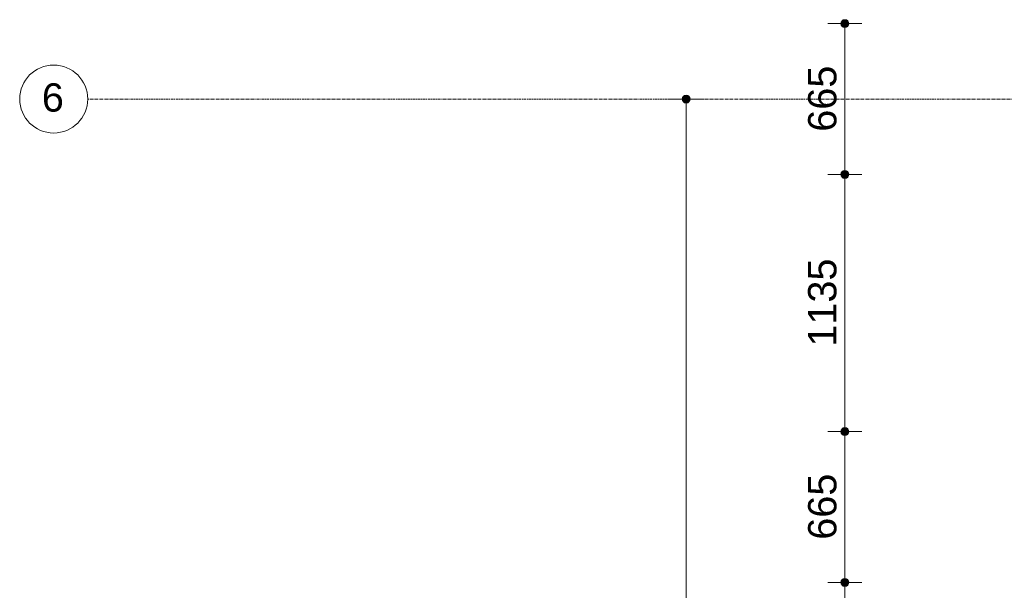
# Model space of a CAD drawing. Header units: millimetres. Extents: x 24169 to 70836, y -5250 to 32049.
# Tile 15 of 46: x 24434 to 28776, y 24832 to 27350. Entities that reach past the tile are written whole.
import ezdxf

# ---------------------------------------------------------------- set-up
doc = ezdxf.new("R2010")
doc.units = ezdxf.units.MM
doc.linetypes.add('stramien', pattern=[22.225, 12.7, -3.175, 3.175, -3.175])
doc.layers.add('00_Algemeen', color=7, linetype='Continuous', lineweight=9, true_color=0x00a600)
doc.layers.add('00_Algemeen-50', color=7, linetype='Continuous', lineweight=9)
doc.styles.add('Arial_1', font='arial.ttf', dxfattribs={"height": 125})
doc.dimstyles.new('00_AEE_maatvoering_2_5mm', dxfattribs={"dimscale": 304.8, "dimtxt": 127.532425, "dimasz": 0.459318, "dimexe": 0.246063, "dimexo": 0.0625, "dimgap": 0, "dimtad": 1, "dimdec": 0, "dimzin": 0, "dimdsep": 46, "dimtxsty": 'Arial_1', "dimblk1": 'DOTSMALL', "dimblk2": 'DOTSMALL', "dimsah": 1, "dimcen": 0.09, "dimdle": 0.246063, "dimazin": 0, "dimtfac": 1, "dimtdec": 4, "dimtix": 1, "dimtmove": 0, "dimatfit": 3, "dimfxl": 0.246063, "dimfxlon": 1, "dimtvp": 1, "dimtolj": 1, "dimtzin": 0, "dimarcsym": 2})

# ---------------------------------------------------------------- blocks, each defined once
blk = doc.blocks.new('Grid - 3 mm-485849-02 tweede verdieping - C')
at = {"layer": '00_Algemeen', "color": 7}
blk.add_circle((0, 0), 3, dxfattribs=at)
blk = doc.blocks.new('DIMBLOCK8-02 tweede verdieping - C')
at = {"layer": '00_Algemeen-50', "transparency": 16777216}
h = blk.add_hatch(color=256, dxfattribs=at)
edge = h.paths.add_edge_path()
edge.add_arc((27373.1, 27000), 17.5, 0, 360)
h = blk.add_hatch(color=256, dxfattribs=at)
edge = h.paths.add_edge_path()
edge.add_arc((27373.1, 21600), 17.5, 0, 360)
for p, q in [((27373.1, 27000), (27298.1, 27000)), ((27373.1, 27000), (27373.1, 21600)), ((27373.1, 27000), (27448.1, 27000)), ((27373.1, 21600), (27298.1, 21600)), ((27373.1, 21600), (27448.1, 21600))]:
    blk.add_line(p, q, dxfattribs=at)
for centre in [(27373.1, 27000), (27373.1, 21600)]:
    blk.add_circle(centre, 17.5, dxfattribs=at)
at = {"layer": '00_Algemeen-50', "color": 0, "transparency": 16777216, "insert": (27210.8, 24107.7), "char_height": 125, "width": 461.471, "attachment_point": 1, "rotation": 90, "line_spacing_factor": 0.941778, "style": 'Arial_1'}
blk.add_mtext('5400', dxfattribs=at)
blk = doc.blocks.new('_DotSmall')
at = {"color": 0, "linetype": 'ByBlock', "const_width": 0.5}
blk.add_lwpolyline([(-0.0625, 0, 1), (0.0625, 0, 1)], format="xyb", close=True, dxfattribs=at)
blk = doc.blocks.new('DIMBLOCK78-02 tweede verdieping - C')
at = {"layer": '00_Algemeen-50', "transparency": 16777216}
h = blk.add_hatch(color=256, dxfattribs=at)
edge = h.paths.add_edge_path()
edge.add_arc((28073.1, 24867.5), 17.5, 0, 360)
h = blk.add_hatch(color=256, dxfattribs=at)
edge = h.paths.add_edge_path()
edge.add_arc((28073.1, 23732.5), 17.5, 0, 360)
for p, q in [((28073.1, 24867.5), (27998.1, 24867.5)), ((28073.1, 23732.5), (28073.1, 24867.5)), ((28073.1, 24867.5), (28148.1, 24867.5)), ((28073.1, 23732.5), (27998.1, 23732.5)), ((28073.1, 23732.5), (28148.1, 23732.5))]:
    blk.add_line(p, q, dxfattribs=at)
for centre in [(28073.1, 24867.5), (28073.1, 23732.5)]:
    blk.add_circle(centre, 17.5, dxfattribs=at)
at = {"layer": '00_Algemeen-50', "color": 0, "transparency": 16777216, "insert": (27910.8, 24107.7), "char_height": 125, "width": 461.471, "attachment_point": 1, "rotation": 90, "line_spacing_factor": 0.941778, "style": 'Arial_1'}
blk.add_mtext('1135', dxfattribs=at)
blk = doc.blocks.new('DIMBLOCK79-02 tweede verdieping - C')
at = {"layer": '00_Algemeen-50', "transparency": 16777216}
h = blk.add_hatch(color=256, dxfattribs=at)
edge = h.paths.add_edge_path()
edge.add_arc((28073.1, 25532.5), 17.5, 0, 360)
h = blk.add_hatch(color=256, dxfattribs=at)
edge = h.paths.add_edge_path()
edge.add_arc((28073.1, 24867.5), 17.5, 0, 360)
for p, q in [((28073.1, 25532.5), (27998.1, 25532.5)), ((28073.1, 24867.5), (28073.1, 25532.5)), ((28073.1, 25532.5), (28148.1, 25532.5)), ((28073.1, 24867.5), (27998.1, 24867.5)), ((28073.1, 24867.5), (28148.1, 24867.5))]:
    blk.add_line(p, q, dxfattribs=at)
for centre in [(28073.1, 25532.5), (28073.1, 24867.5)]:
    blk.add_circle(centre, 17.5, dxfattribs=at)
at = {"layer": '00_Algemeen-50', "color": 0, "transparency": 16777216, "insert": (27910.8, 25055.8), "char_height": 125, "width": 346.103, "attachment_point": 1, "rotation": 90, "line_spacing_factor": 0.941778, "style": 'Arial_1'}
blk.add_mtext('665', dxfattribs=at)
blk = doc.blocks.new('DIMBLOCK80-02 tweede verdieping - C')
at = {"layer": '00_Algemeen-50', "transparency": 16777216}
h = blk.add_hatch(color=256, dxfattribs=at)
edge = h.paths.add_edge_path()
edge.add_arc((28073.1, 26667.5), 17.5, 0, 360)
h = blk.add_hatch(color=256, dxfattribs=at)
edge = h.paths.add_edge_path()
edge.add_arc((28073.1, 25532.5), 17.5, 0, 360)
for p, q in [((28073.1, 26667.5), (27998.1, 26667.5)), ((28073.1, 25532.5), (28073.1, 26667.5)), ((28073.1, 26667.5), (28148.1, 26667.5)), ((28073.1, 25532.5), (27998.1, 25532.5)), ((28073.1, 25532.5), (28148.1, 25532.5))]:
    blk.add_line(p, q, dxfattribs=at)
for centre in [(28073.1, 26667.5), (28073.1, 25532.5)]:
    blk.add_circle(centre, 17.5, dxfattribs=at)
at = {"layer": '00_Algemeen-50', "color": 0, "transparency": 16777216, "insert": (27910.8, 25907.7), "char_height": 125, "width": 461.471, "attachment_point": 1, "rotation": 90, "line_spacing_factor": 0.941778, "style": 'Arial_1'}
blk.add_mtext('1135', dxfattribs=at)
blk = doc.blocks.new('DIMBLOCK81-02 tweede verdieping - C')
at = {"layer": '00_Algemeen-50', "transparency": 16777216}
h = blk.add_hatch(color=256, dxfattribs=at)
edge = h.paths.add_edge_path()
edge.add_arc((28073.1, 27332.5), 17.5, 0, 360)
h = blk.add_hatch(color=256, dxfattribs=at)
edge = h.paths.add_edge_path()
edge.add_arc((28073.1, 26667.5), 17.5, 0, 360)
for p, q in [((28073.1, 27332.5), (27998.1, 27332.5)), ((28073.1, 26667.5), (28073.1, 27332.5)), ((28073.1, 27332.5), (28148.1, 27332.5)), ((28073.1, 26667.5), (27998.1, 26667.5)), ((28073.1, 26667.5), (28148.1, 26667.5))]:
    blk.add_line(p, q, dxfattribs=at)
for centre in [(28073.1, 27332.5), (28073.1, 26667.5)]:
    blk.add_circle(centre, 17.5, dxfattribs=at)
at = {"layer": '00_Algemeen-50', "color": 0, "transparency": 16777216, "insert": (27910.8, 26855.8), "char_height": 125, "width": 346.103, "attachment_point": 1, "rotation": 90, "line_spacing_factor": 0.941778, "style": 'Arial_1'}
blk.add_mtext('665', dxfattribs=at)

msp = doc.modelspace()

# ---------------------------------------------------------------- linework, layer by layer
at = {"layer": '00_Algemeen', "color": 150, "linetype": 'stramien', "true_color": 0x0080ff}
msp.add_line((68718, 27000), (24734, 27000), dxfattribs=at)

# ---------------------------------------------------------------- block references
at = {"layer": '00_Algemeen', "color": 7, "xscale": 49.99999999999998, "yscale": 49.99999999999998, "zscale": 49.99999999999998, "rotation": 90}
msp.add_blockref('Grid - 3 mm-485849-02 tweede verdieping - C', (24584, 27000), dxfattribs=at)

# ---------------------------------------------------------------- texts
at = {"layer": '00_Algemeen', "color": 7, "insert": (24531.7, 27069.3), "char_height": 125, "width": 116.245, "attachment_point": 1, "style": 'Arial_1'}
msp.add_mtext('6', dxfattribs=at)

# ---------------------------------------------------------------- dimensions: what is measured, and where the dimension line sits
at = {"layer": '00_Algemeen', "color": 7}
for base, p1, p2, override, picture, middle in [((28073.1, 27332.5), (28148.1, 26667.5), (28148.1, 27332.5), {"dimpost": '<>', "dimfxl": 665}, 'DIMBLOCK81-02 tweede verdieping - C', (28009.3, 27000)), ((27373.1, 21600), (27448.1, 27000), (27448.1, 21600), {"dimpost": '<>', "dimfxl": 5400}, 'DIMBLOCK8-02 tweede verdieping - C', (27309.3, 24300)), ((28073.1, 26667.5), (28148.1, 25532.5), (28148.1, 26667.5), {"dimpost": '<>', "dimfxl": 1135}, 'DIMBLOCK80-02 tweede verdieping - C', (28009.2, 26100)), ((28073.1, 25532.5), (28148.1, 24867.5), (28148.1, 25532.5), {"dimpost": '<>', "dimfxl": 665}, 'DIMBLOCK79-02 tweede verdieping - C', (28009.3, 25200)), ((28073.1, 24867.5), (28148.1, 23732.5), (28148.1, 24867.5), {"dimpost": '<>', "dimfxl": 1135}, 'DIMBLOCK78-02 tweede verdieping - C', (28009.2, 24300))]:
    dim = msp.add_linear_dim(base=base, p1=p1, p2=p2, angle=90, dimstyle='00_AEE_maatvoering_2_5mm', override=override, dxfattribs=at)
    dim.commit()
    dim.dimension.update_dxf_attribs({"geometry": picture, "text_midpoint": middle})

doc.saveas('drawing.dxf')
